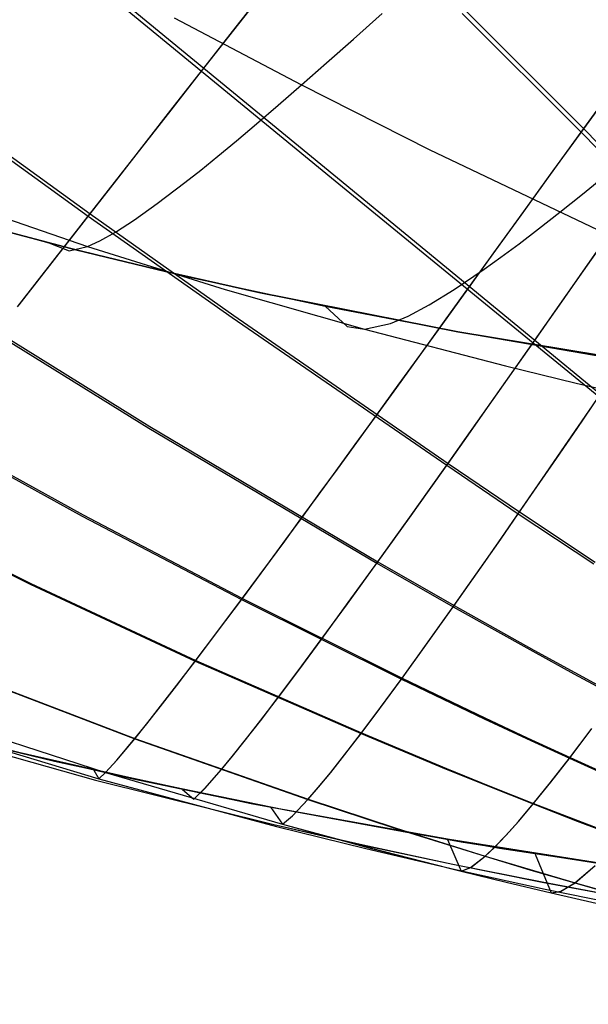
# Model space of a CAD drawing. Header units: millimetres. Extents: x -58 to 58, y -58 to 58.
# Tile 90 of 95: x 36.75 to 40.15, y 29.97 to 35.86. Entities that reach past the tile are written whole.
import ezdxf

# ---------------------------------------------------------------- set-up
doc = ezdxf.new("R2010")
doc.units = ezdxf.units.MM
doc.header["$MEASUREMENT"] = 0
doc.layers.add('Predefinito', color=5, linetype='Continuous')

msp = doc.modelspace()

# ---------------------------------------------------------------- linework, layer by layer
at = {"layer": 'Predefinito'}
for points in [[(36.1049, 34.7498), (36.9218, 34.5243), (37.7449, 34.3236), (38.5733, 34.1447), (39.4059, 33.9852), (40.2418, 33.8429), (41.92, 33.6024), (43.6039, 33.411), (45.297, 33.2589), (46.9894, 33.1398)], [(36.1049, 34.7498), (36.9218, 34.5243), (37.7449, 34.3236), (38.5733, 34.1447), (39.4059, 33.9852), (40.2418, 33.8429), (41.92, 33.6024), (43.6039, 33.411), (45.297, 33.2589), (46.9894, 33.1398)], [(36.5705, 34.6179), (37.0837, 34.4828), (37.6189, 34.3527), (38.1772, 34.2276), (39.3661, 33.9924), (40.6576, 33.778), (42.0586, 33.585), (43.5762, 33.4138), (45.2174, 33.2652), (46.9894, 33.1398)], [(46.9894, 33.1398), (45.2174, 33.2652), (43.5762, 33.4138), (42.0586, 33.585), (40.6576, 33.778), (39.3661, 33.9924), (38.1772, 34.2276), (37.6189, 34.3527), (37.0837, 34.4828), (36.5705, 34.6179)], [(36.3964, 31.5622), (36.9555, 31.4269), (38.1303, 31.1737), (39.3855, 30.9435), (40.727, 30.7358), (42.1616, 30.5505), (43.6959, 30.3875), (45.3364, 30.2467)]]:
    msp.add_lwpolyline(points, dxfattribs=at)
at = {"layer": 'Predefinito', "extrusion": (1, 0, 0)}
msp.add_lwpolyline([(30.9435, 319.9969), (30.9435, 60.0032)], dxfattribs=at)
at = {"layer": 'Predefinito'}
for points in [[(36.7357, 34.1415, 35.1904), (36.8691, 34.3128, 34.6814), (37.0098, 34.4934, 34.1759), (37.1581, 34.6838, 33.6746), (37.3145, 34.8843, 33.1781), (37.4791, 35.0952, 32.6872), (37.6525, 35.317, 32.2025), (37.8349, 35.5501, 31.725), (38.0268, 35.7949, 31.2552), (38.2286, 36.0519, 30.7943), (38.4408, 36.3213, 30.343), (38.551, 36.4608, 30.1214), (38.6639, 36.6036, 29.9025), (38.7798, 36.7498, 29.6866), (38.8985, 36.8993, 29.4738), (39.0202, 37.0521, 29.2643), (39.1449, 37.2084, 29.0582), (39.2981, 37.3997, 28.8165), (39.4559, 37.596, 28.5803)], [(36.7444, 34.1527, 344.8437), (36.8784, 34.3248, 345.3532), (37.0198, 34.5063, 345.8591), (37.169, 34.6977, 346.3608), (37.3261, 34.8992, 346.8576), (37.4916, 35.1112, 347.3488), (37.6658, 35.3341, 347.8336), (37.8492, 35.5684, 348.3112), (38.0421, 35.8145, 348.7809), (38.245, 36.0727, 349.2418), (38.4584, 36.3436, 349.6929), (38.5692, 36.4838, 349.9144), (38.6827, 36.6273, 350.133), (38.7992, 36.7742, 350.3487), (38.9185, 36.9245, 350.5613), (39.0409, 37.0781, 350.7706), (39.1663, 37.2352, 350.9763), (39.2949, 37.3957, 351.1785), (39.456, 37.5961, 351.4199)], [(37.0331, 36.2084, 31.6055), (37.8349, 35.5501, 31.725), (38.6341, 34.8946, 31.8676), (39.8157, 33.9264, 32.1232), (40.2084, 33.605, 32.2185)], [(37.0485, 36.2275, 348.4305), (37.8492, 35.5684, 348.3112), (38.6472, 34.9119, 348.1687), (39.8267, 33.942, 347.9132), (40.2186, 33.6199, 347.818)], [(38.5733, 34.1447, 319.9992), (38.7053, 34.0247, 328.0092), (38.8092, 34.0071, 330.6713), (38.9647, 34.0412, 333.3247), (39.0687, 34.0856, 334.6459), (39.1944, 34.1523, 335.9621), (39.3448, 34.2445, 337.2721), (39.523, 34.3655, 338.575), (39.6235, 34.4378, 339.2235), (39.7321, 34.5184, 339.8697), (39.8492, 34.6077, 340.5137), (39.9753, 34.7063, 341.1552), (40.1105, 34.8143, 341.7939), (40.2553, 34.9321, 342.4284), (40.4097, 35.0599, 343.0573), (40.5741, 35.1978, 343.6788), (40.7486, 35.3461, 344.2916), (40.9334, 35.505, 344.8939), (41.1289, 35.6747, 345.4842), (41.3351, 35.8553, 346.061), (41.5523, 36.0471, 346.6227)], [(38.5733, 34.1447, 60), (38.7053, 34.0247, 51.9908), (38.8092, 34.0071, 49.3287), (38.9647, 34.0412, 46.6753), (39.0687, 34.0856, 45.3541), (39.1944, 34.1523, 44.0379), (39.3448, 34.2445, 42.7279), (39.523, 34.3655, 41.425), (39.6235, 34.4378, 40.7765), (39.7321, 34.5184, 40.1303), (39.8492, 34.6077, 39.4863), (39.9753, 34.7063, 38.8448), (40.1105, 34.8143, 38.2062), (40.2552, 34.9321, 37.5717), (40.4097, 35.0599, 36.9429), (40.574, 35.1978, 36.3214), (40.7485, 35.3461, 35.7087), (40.9333, 35.5049, 35.1064), (41.1287, 35.6746, 34.5161), (41.3349, 35.8552, 33.9394), (41.5521, 36.047, 33.3777)], [(36.9218, 34.5243, 319.9992), (37.0433, 34.4754, 328.0704), (37.1527, 34.5025, 330.7525), (37.2277, 34.5361, 332.0903), (37.32, 34.5876, 333.4248), (37.4332, 34.6603, 334.7548), (37.5705, 34.7579, 336.0791), (37.7356, 34.8838, 337.3966), (37.8296, 34.9585, 338.0524), (37.9319, 35.0416, 338.706), (38.0428, 35.1336, 339.3573), (38.1628, 35.2349, 340.0062), (38.2924, 35.3459, 340.6525), (38.4319, 35.4671, 341.296), (38.5818, 35.5989, 341.9364), (38.7423, 35.7416, 342.5721), (38.9137, 35.8953, 343.2015)], [(36.9218, 34.5243, 60), (37.0433, 34.4754, 51.9296), (37.1527, 34.5025, 49.2475), (37.2277, 34.5361, 47.9097), (37.32, 34.5876, 46.5752), (37.4332, 34.6603, 45.2452), (37.5705, 34.7579, 43.9209), (37.7356, 34.8838, 42.6034), (37.8296, 34.9585, 41.9476), (37.9319, 35.0416, 41.294), (38.0428, 35.1336, 40.6427), (38.1628, 35.2349, 39.9938), (38.2924, 35.3459, 39.3475), (38.4319, 35.4671, 38.704), (38.5818, 35.5989, 38.0636), (38.7423, 35.7416, 37.4279), (38.9137, 35.8953, 36.7985)], [(39.4088, 35.9171, 350.0031), (40.1191, 35.2059, 349.8495), (40.8149, 34.4937, 349.674)], [(37.671, 35.8686, 341.3554), (38.4319, 35.4671, 341.296), (39.1999, 35.0802, 341.2285), (40.3658, 34.5236, 341.1161)], [(37.671, 35.8686, 38.6446), (38.4319, 35.4671, 38.704), (39.1999, 35.0802, 38.7715), (40.3658, 34.5236, 38.8839)], [(39.3916, 35.8945, 30.0328), (40.1037, 35.1847, 30.1869), (40.8014, 34.474, 30.3627)], [(36.3126, 35.3166, 346.4835), (37.169, 34.6977, 346.3608), (38.0275, 34.09, 346.2161), (39.3079, 33.2058, 345.9602), (39.7354, 32.9161, 345.8659), (40.1863, 32.615, 345.7576)], [(37.1906, 31.373, 319.9977), (37.2208, 31.3214, 329.7938), (37.2609, 31.3581, 331.7944), (37.3299, 31.4337, 333.81), (37.4367, 31.5612, 335.8392), (37.5071, 31.6486, 336.8581), (37.5904, 31.7544, 337.8794), (37.6879, 31.8803, 338.9028), (37.8009, 32.0283, 339.9279), (37.9307, 32.2004, 340.9541), (38.0787, 32.3987, 341.9809), (38.2464, 32.6253, 343.0075), (38.3382, 32.7499, 343.5198), (38.4354, 32.8823, 344.0307), (38.5382, 33.0228, 344.5398), (38.647, 33.1718, 345.0464), (38.7618, 33.3296, 345.55), (38.883, 33.4965, 346.0501), (39.0107, 33.6729, 346.5461), (39.1454, 33.8591, 347.0374), (39.2873, 34.0555, 347.5234), (39.4368, 34.2626, 348.0034), (39.5943, 34.4808, 348.4769), (39.7602, 34.7104, 348.9429), (39.935, 34.952, 349.4007), (40.1191, 35.2059, 349.8495), (40.2149, 35.3376, 350.0702)], [(37.1906, 31.373, 60.0027), (37.2206, 31.3212, 50.2198), (37.2604, 31.3577, 48.2221), (37.329, 31.4327, 46.2093), (37.4353, 31.5594, 44.183), (37.5053, 31.6464, 43.1656), (37.5882, 31.7515, 42.1457), (37.6852, 31.8768, 41.1237), (37.7976, 32.024, 40.1001), (37.9267, 32.1952, 39.0753), (38.0739, 32.3924, 38.0499), (38.2408, 32.6178, 37.0247), (38.3321, 32.7417, 36.513), (38.4288, 32.8734, 36.0026), (38.5312, 33.0132, 35.4942), (38.6394, 33.1614, 34.9881), (38.7536, 33.3184, 34.4849), (38.8742, 33.4844, 33.9852), (39.0013, 33.6598, 33.4896), (39.1352, 33.845, 32.9986), (39.2764, 34.0404, 32.5128), (39.4251, 34.2464, 32.033), (39.5818, 34.4634, 31.5597), (39.7467, 34.6919, 31.0937), (39.9206, 34.9321, 30.6358), (40.1037, 35.1847, 30.1869), (40.1989, 35.3157, 29.966)], [(36.3009, 35.302, 33.5519), (37.1581, 34.6838, 33.6746), (38.0176, 34.077, 33.8193), (39.2997, 33.1942, 34.0751), (39.7278, 32.905, 34.1694), (40.1791, 32.6045, 34.2776)], [(36.3385, 34.7833, 330.7867), (37.1527, 34.5025, 330.7525), (37.9764, 34.2446, 330.7136), (38.8092, 34.0071, 330.6713), (39.6505, 33.7881, 330.6221), (40.0734, 33.6857, 330.5879), (40.4973, 33.5883, 330.5426), (40.9218, 33.4961, 330.4834), (41.3461, 33.4098, 330.4103), (41.7695, 33.3301, 330.324), (42.1913, 33.2576, 330.2253), (42.6107, 33.1931, 330.115), (43.0276, 33.137, 329.9937), (43.4417, 33.09, 329.8619), (43.8527, 33.0525, 329.7202), (44.2604, 33.025, 329.5693), (44.6643, 33.0079, 329.41), (45.0641, 33.0018, 329.2432), (45.4592, 33.0071, 329.0698), (45.8493, 33.024, 328.8909), (46.2344, 33.0522, 328.7076), (46.6144, 33.091, 328.5213), (46.9894, 33.1398, 328.3333)], [(36.3385, 34.7833, 49.2133), (37.1527, 34.5025, 49.2475), (37.9764, 34.2446, 49.2864), (38.8092, 34.0071, 49.3287), (39.6505, 33.7881, 49.3779), (40.0734, 33.6857, 49.4121), (40.4973, 33.5883, 49.4574), (40.9218, 33.4961, 49.5166), (41.3461, 33.4098, 49.5897), (41.7695, 33.3301, 49.676), (42.1913, 33.2576, 49.7747), (42.6107, 33.1931, 49.885), (43.0276, 33.137, 50.0063), (43.4417, 33.09, 50.1381), (43.8527, 33.0525, 50.2798), (44.2604, 33.025, 50.4307), (44.6643, 33.0079, 50.59), (45.0641, 33.0018, 50.7568), (45.4592, 33.0071, 50.9302), (45.8493, 33.024, 51.1091), (46.2344, 33.0522, 51.2924), (46.6144, 33.091, 51.4787), (46.9894, 33.1398, 51.6667)], [(37.721, 31.2575, 319.9975), (37.7891, 31.1998, 331.7484), (37.8535, 31.2628, 333.7573), (37.9535, 31.3762, 335.7793), (38.0194, 31.4559, 336.7946), (38.0974, 31.5533, 337.8123), (38.1887, 31.6703, 338.8321), (38.2946, 31.8089, 339.8537), (38.4161, 31.9709, 340.8766), (38.5547, 32.1584, 341.9003), (38.7118, 32.3735, 342.924), (38.8888, 32.6183, 343.9446), (38.9851, 32.7524, 344.4525), (39.0869, 32.8949, 344.9581), (39.1945, 33.0459, 345.4608), (39.3079, 33.2058, 345.9602), (39.4276, 33.375, 346.4557), (39.5537, 33.5538, 346.9468), (39.6866, 33.7427, 347.4329), (39.8267, 33.942, 347.9132), (39.9742, 34.1521, 348.3873), (40.1297, 34.3736, 348.8544), (40.2936, 34.6067, 349.3137)], [(37.721, 31.2575, 60.0028), (37.7887, 31.1995, 48.268), (37.8527, 31.262, 46.2619), (37.9521, 31.3747, 44.2428), (38.0177, 31.4539, 43.229), (38.0953, 31.5507, 42.2127), (38.1862, 31.6671, 41.1943), (38.2915, 31.8048, 40.1742), (38.4124, 31.9659, 39.1527), (38.5503, 32.1524, 38.1304), (38.7066, 32.3663, 37.108), (38.8827, 32.6098, 36.0887), (38.9785, 32.7432, 35.5814), (39.0798, 32.8849, 35.0763), (39.1868, 33.0351, 34.574), (39.2997, 33.1942, 34.0751), (39.4187, 33.3624, 33.5799), (39.5442, 33.5403, 33.0892), (39.6764, 33.7282, 32.6034), (39.8157, 33.9264, 32.1232), (39.9625, 34.1354, 31.6493), (40.1171, 34.3557, 31.1822), (40.2801, 34.5876, 30.7229)], [(36.6096, 33.9793, 35.7024), (37.5188, 33.4162, 35.8429), (38.8827, 32.6098, 36.0887), (39.3392, 32.3491, 36.1786), (39.815, 32.0829, 36.2806), (40.0601, 31.9484, 36.3399), (40.3094, 31.8137, 36.4067)], [(36.6176, 33.9896, 344.3312), (37.5261, 33.4259, 344.1906), (38.8888, 32.6183, 343.9446), (39.3449, 32.3571, 343.8546), (39.8204, 32.0904, 343.7525), (40.0653, 31.9557, 343.6931), (40.3144, 31.8206, 343.6263)], [(38.2498, 31.1501, 319.9974), (38.3182, 31.0492, 331.7012), (38.3785, 31.0994, 333.703), (38.472, 31.1982, 335.7175), (38.5336, 31.2698, 336.7289), (38.6066, 31.3586, 337.7428), (38.6919, 31.4664, 338.7589), (38.7907, 31.5949, 339.7768), (38.9041, 31.7463, 340.7961), (39.0334, 31.9224, 341.8165), (39.1799, 32.1253, 342.837), (39.3449, 32.3571, 343.8546), (39.4347, 32.4845, 344.3612), (39.5295, 32.6199, 344.8656), (39.6297, 32.7636, 345.3673), (39.7354, 32.9161, 345.8659), (39.8469, 33.0775, 346.3608), (39.9644, 33.2484, 346.8515), (40.0882, 33.4291, 347.3374), (40.2186, 33.6199, 347.818)], [(38.2498, 31.1501, 60.0029), (38.3178, 31.0489, 48.3151), (38.3777, 31.0987, 46.3162), (38.4707, 31.1968, 44.3045), (38.532, 31.268, 43.2945), (38.6046, 31.3562, 42.2821), (38.6895, 31.4633, 41.2675), (38.7878, 31.5911, 40.251), (38.9006, 31.7416, 39.2331), (39.0293, 31.9167, 38.2141), (39.1751, 32.1185, 37.195), (39.3392, 32.3491, 36.1786), (39.4285, 32.4757, 35.6726), (39.5229, 32.6104, 35.1687), (39.6226, 32.7534, 34.6675), (39.7278, 32.905, 34.1694), (39.8386, 33.0656, 33.6749), (39.9555, 33.2355, 33.1845), (40.0787, 33.4152, 32.6989), (40.2084, 33.605, 32.2185)], [(36.1713, 33.4149, 37.7668), (37.1211, 32.891, 37.8997), (38.0739, 32.3924, 38.0499), (39.0293, 31.9167, 38.2141), (39.5239, 31.6798, 38.3083), (39.777, 31.5614, 38.3627), (40.0334, 31.4436, 38.4237), (40.2927, 31.3267, 38.4928)], [(36.1772, 33.4224, 342.2643), (37.1264, 32.898, 342.1312), (38.0787, 32.3987, 341.9809), (39.0334, 31.9224, 341.8165), (39.5278, 31.6851, 341.7222), (39.7808, 31.5664, 341.6677), (40.0371, 31.4484, 341.6066), (40.2963, 31.3312, 341.5374)], [(45.3364, 30.2467, 320), (43.7939, 30.3782, 319.9959), (42.2469, 30.5406, 319.9957), (40.693, 30.7407, 319.9962), (39.1272, 30.9879, 319.997), (38.3366, 31.1333, 319.9974), (37.549, 31.2941, 319.9976), (36.751, 31.4753, 319.9979), (35.9577, 31.6759, 319.9982), (35.1505, 31.9038, 319.9986), (34.3508, 32.1566, 319.9989), (33.9438, 32.2967, 319.9991), (33.5397, 32.4442, 319.9993), (33.1386, 32.5993, 319.9995), (32.7402, 32.7625, 319.9997), (32.2328, 32.9843, 320), (31.7396, 33.2166, 320.0002)], [(35.8288, 32.972, 39.8378), (36.811, 32.4833, 39.9614), (37.7976, 32.024, 40.1001), (38.7878, 31.5911, 40.251), (39.2965, 31.3792, 40.3366), (39.5553, 31.2743, 40.3859), (39.8167, 31.1705, 40.441), (40.0803, 31.0681, 40.5033), (40.3456, 30.9674, 40.574)], [(35.8329, 32.9773, 340.1905), (36.8147, 32.4881, 340.0668), (37.8009, 32.0283, 339.9279), (38.7907, 31.5949, 339.7768), (39.2992, 31.3827, 339.691), (39.558, 31.2776, 339.6417), (39.8193, 31.1736, 339.5865), (40.0829, 31.0711, 339.5241), (40.3482, 30.9702, 339.4533)], [(33.7432, 32.3687, 60.0017), (34.4812, 32.1133, 60.0019), (35.2267, 31.8811, 60.0021), (35.9615, 31.6747, 60.0023), (36.7013, 31.4871, 60.0025), (37.4256, 31.3208, 60.0027), (38.1525, 31.1692, 60.0029), (39.6145, 30.9054, 60.0033), (41.0483, 30.6912, 60.0036), (42.4871, 30.5131, 60.0039), (43.9105, 30.3672, 60.0042), (45.3364, 30.2467, 60.0045)], [(36.4034, 31.9533, 44.0704), (37.4353, 31.5594, 44.183), (38.4707, 31.1968, 44.3045), (38.9966, 31.0242, 44.3725), (39.5288, 30.8576, 44.4548), (39.7966, 30.777, 44.5037), (40.0655, 30.6983, 44.5593), (40.3356, 30.6216, 44.622)], [(36.405, 31.9553, 335.9519), (37.4367, 31.5612, 335.8392), (38.472, 31.1982, 335.7175), (38.9977, 31.0254, 335.6494), (39.5299, 30.8586, 335.5671), (39.7978, 30.7779, 335.518), (40.0666, 30.6991, 335.4624), (40.3367, 30.6223, 335.3995)], [(36.2048, 31.7003, 48.1353), (37.2604, 31.3577, 48.2221), (38.3178, 31.0489, 48.3151), (38.8506, 30.9051, 48.3667), (39.3862, 30.7684, 48.4287), (39.6548, 30.7028, 48.4654), (39.9237, 30.6392, 48.507), (40.1935, 30.5775, 48.554), (40.4645, 30.5178, 48.6062), (40.7366, 30.4601, 48.6634), (41.0098, 30.4048, 48.7255), (41.5592, 30.3018, 48.863), (42.1119, 30.2103, 49.0171), (42.6677, 30.1316, 49.1859), (43.2268, 30.0671, 49.3676), (43.7897, 30.0183, 49.5605), (44.3566, 29.9865, 49.7627), (44.9279, 29.9735, 49.9714), (45.2155, 29.9746, 50.0775), (45.5124, 29.9814, 50.1871)], [(36.2053, 31.7009, 331.8812), (37.2609, 31.3581, 331.7944), (38.3182, 31.0492, 331.7012), (38.8509, 30.9052, 331.6495), (39.3866, 30.7684, 331.5875), (39.6551, 30.7028, 331.5507), (39.924, 30.6392, 331.5091), (40.1939, 30.5774, 331.462), (40.4649, 30.5176, 331.4098), (40.737, 30.4599, 331.3524), (41.0102, 30.4046, 331.2903), (41.5596, 30.3015, 331.1526), (42.1124, 30.2098, 330.9983), (42.6682, 30.1311, 330.8293), (43.2274, 30.0666, 330.6473), (43.7904, 30.0177, 330.454), (44.3573, 29.986, 330.2516), (44.9287, 29.973, 330.0425), (45.2163, 29.9741, 329.9363), (45.5119, 29.9809, 329.827)], [(36.1349, 31.6133, 52.1423), (37.2016, 31.3124, 52.2044), (38.2672, 31.0467, 52.2704), (38.8012, 30.9252, 52.3067), (39.3358, 30.811, 52.3497), (39.8703, 30.704, 52.4036), (40.4061, 30.604, 52.4711), (40.9441, 30.5112, 52.5516), (41.4839, 30.4262, 52.6438), (42.0246, 30.3498, 52.7463), (42.5661, 30.2824, 52.8577), (43.1087, 30.2244, 52.9767), (43.6526, 30.1765, 53.102), (44.1984, 30.139, 53.232), (44.7464, 30.1128, 53.3649), (45.4355, 30.0972, 53.5324)], [(36.135, 31.6134, 327.8685), (37.2016, 31.3124, 327.8064), (38.2673, 31.0466, 327.7403), (38.8012, 30.925, 327.704), (39.3358, 30.8107, 327.6609), (39.8704, 30.7037, 327.607), (40.4062, 30.6036, 327.5394), (40.9443, 30.5108, 327.4587), (41.484, 30.4258, 327.3664), (42.0248, 30.3493, 327.2638), (42.5664, 30.2819, 327.1522), (43.109, 30.224, 327.033), (43.653, 30.176, 326.9076), (44.1988, 30.1385, 326.7774), (44.7469, 30.1124, 326.6443), (45.436, 30.0969, 326.4765)], [(36.1583, 31.6419, 50.1449), (37.2206, 31.3212, 50.2198), (38.2834, 31.0352, 50.2998), (38.8172, 30.9033, 50.3439), (39.3527, 30.7785, 50.3966), (39.8889, 30.6613, 50.4628), (40.4276, 30.5514, 50.5463), (40.9696, 30.4495, 50.6462), (41.5146, 30.3564, 50.7611), (42.0619, 30.2732, 50.8894), (42.6112, 30.201, 51.0293), (43.1627, 30.1406, 51.1794), (43.7168, 30.093, 51.338), (44.2739, 30.059, 51.5035), (44.8343, 30.0399, 51.6736), (45.4746, 30.0379, 51.8693)], [(36.1585, 31.6421, 329.8688), (37.2208, 31.3214, 329.7938), (38.2835, 31.0352, 329.7137), (38.8174, 30.9032, 329.6695), (39.3529, 30.7784, 329.6168), (39.8891, 30.6611, 329.5505), (40.4278, 30.5511, 329.4669), (40.9698, 30.4491, 329.3668), (41.5149, 30.3559, 329.2517), (42.0622, 30.2727, 329.1234), (42.6115, 30.2005, 328.9832), (43.1631, 30.1401, 328.8329), (43.7173, 30.0924, 328.674), (44.2744, 30.0585, 328.5083), (44.8349, 30.0394, 328.3379), (45.4749, 30.0375, 328.1421)], [(39.3036, 30.9574, 319.9969), (39.3866, 30.7684, 331.5875), (39.4434, 30.7914, 333.5715), (39.5299, 30.8586, 335.5671), (39.5864, 30.9124, 336.5687), (39.6528, 30.9817, 337.5726), (39.7302, 31.0682, 338.5786), (39.8193, 31.1736, 339.5865), (39.9213, 31.2997, 340.5959), (40.0371, 31.4484, 341.6066), (40.1678, 31.6214, 342.6177)], [(39.3036, 30.9574, 60.0032), (39.3862, 30.7684, 48.4287), (39.4427, 30.791, 46.4475), (39.5288, 30.8576, 44.4548), (39.5849, 30.9109, 43.4545), (39.651, 30.9798, 42.452), (39.728, 31.0657, 41.4474), (39.8167, 31.1705, 40.441), (39.9182, 31.2958, 39.433), (40.0334, 31.4436, 38.4237), (40.1634, 31.6156, 37.414)], [(39.8283, 30.8709, 60.0033), (39.9237, 30.6392, 48.507), (39.9805, 30.6481, 46.5386), (40.0655, 30.6983, 44.5593), (40.185, 30.8007, 42.5706)], [(39.8283, 30.8709, 319.9966), (39.924, 30.6392, 331.5091), (39.9812, 30.6484, 333.4803), (40.0666, 30.6991, 335.4624), (40.1868, 30.8023, 337.4539)]]:
    msp.add_polyline3d(points, dxfattribs=at)

doc.saveas('drawing.dxf')
